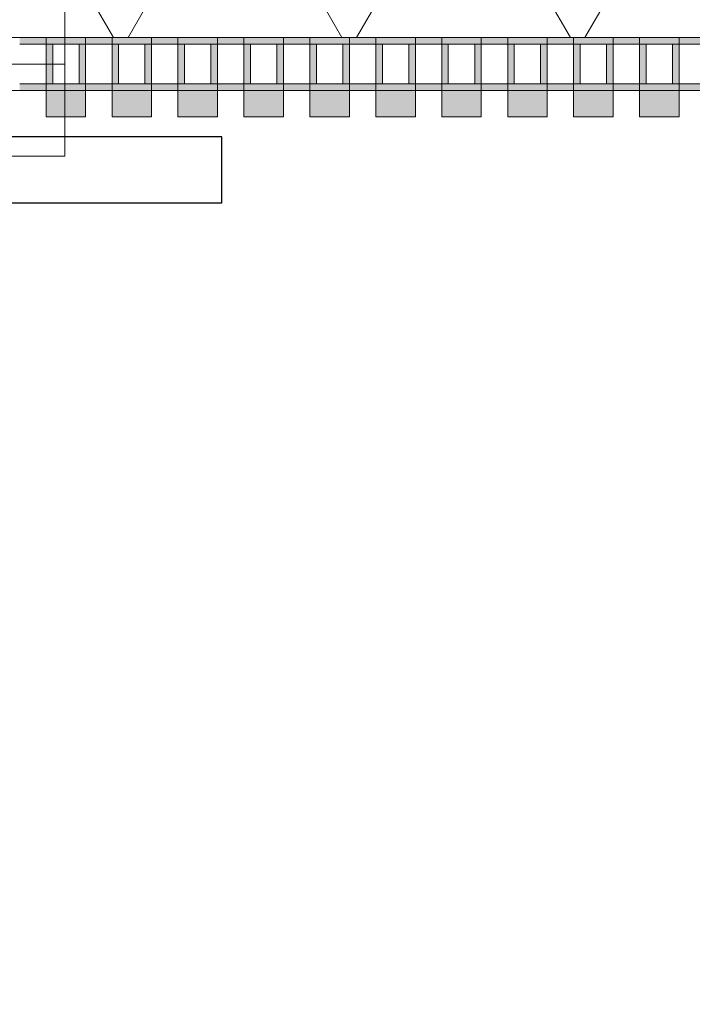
# Model space of a CAD drawing. Header units: metres. Extents: x -167 to 233, y -155 to 122.
# Tile 86 of 176: x 46.862 to 47.372, y 27.477 to 28.223. Entities that reach past the tile are written whole.
import ezdxf

# ---------------------------------------------------------------- set-up
doc = ezdxf.new("R2010")
doc.units = ezdxf.units.M
doc.header["$MEASUREMENT"] = 0
doc.linetypes.add('Strichlinie eng', pattern=[0.23, 0.15, -0.08])
for name, color, linetype in [('10 Wand außen', 7, 'Continuous'), ('40 Absturzsicherung', 7, 'Continuous'), ('50 Sanitäreinrichtung', 7, 'Continuous'), ('94 Genehmigungsplanung Bemaßung', 7, 'Continuous')]:
    doc.layers.add(name, color=color, linetype=linetype)
doc.styles.add('ERSTELLTER_STIL_1', font='arial.ttf')
doc.dimstyles.new('ERSTELLTER_STIL__1', dxfattribs={"dimtxt": 0.25, "dimasz": 0.19, "dimexe": 0.18, "dimexo": 0.1, "dimgap": 0, "dimtad": 1, "dimtih": 1, "dimtoh": 1, "dimzin": 0, "dimdsep": 46, "dimtxsty": 'ERSTELLTER_STIL_1', "dimblk": 'ARROWHEAD_6', "dimblk1": 'ARROWHEAD_6', "dimblk2": 'ARROWHEAD_6', "dimcen": 0.09, "dimclrd": 7, "dimclre": 7, "dimclrt": 7, "dimazin": 0, "dimtfac": 1, "dimtdec": 4, "dimtmove": 0, "dimatfit": 3, "dimfxl": 1, "dimtolj": 1, "dimtzin": 0, "dimarcsym": 0})

# ---------------------------------------------------------------- blocks, each defined once
blk = doc.blocks.new('Rechteck Raster Kassetten Fassade - ACB_2')
at = {"layer": '50 Sanitäreinrichtung', "linetype": 'Continuous', "lineweight": 0, "true_color": 0x9e9e9e}
for points in [[(9.09, 0.17), (9.09, 0.19), (9.06, 0.19), (9.06, 0.17)], [(9.14, 0.17), (9.14, 0.19), (9.11, 0.19), (9.11, 0.17)], [(9.19, 0.17), (9.19, 0.19), (9.16, 0.19), (9.16, 0.17)], [(9.24, 0.17), (9.24, 0.19), (9.21, 0.19), (9.21, 0.17)], [(9.29, 0.17), (9.29, 0.19), (9.26, 0.19), (9.26, 0.17)], [(9.34, 0.17), (9.34, 0.19), (9.31, 0.19), (9.31, 0.17)], [(9.39, 0.17), (9.39, 0.19), (9.36, 0.19), (9.36, 0.17)], [(9.44, 0.17), (9.44, 0.19), (9.41, 0.19), (9.41, 0.17)], [(9.49, 0.17), (9.49, 0.19), (9.46, 0.19), (9.46, 0.17)], [(9.54, 0.17), (9.54, 0.19), (9.51, 0.19), (9.51, 0.17)], [(9.04, 0.17), (9.04, 0.165), (9.06, 0.165), (9.06, 0.17)], [(9.06, 0.13), (9.11, 0.13), (9.11, 0.135), (9.065, 0.135), (9.065, 0.165), (9.11, 0.165), (9.11, 0.17), (9.06, 0.17)], [(9.085, 0.135), (9.09, 0.135), (9.09, 0.165), (9.085, 0.165)], [(9.11, 0.13), (9.16, 0.13), (9.16, 0.135), (9.115, 0.135), (9.115, 0.165), (9.16, 0.165), (9.16, 0.17), (9.11, 0.17)], [(9.135, 0.165), (9.135, 0.135), (9.14, 0.135), (9.14, 0.165)], [(9.16, 0.13), (9.21, 0.13), (9.21, 0.135), (9.165, 0.135), (9.165, 0.165), (9.21, 0.165), (9.21, 0.17), (9.16, 0.17)], [(9.185, 0.165), (9.185, 0.135), (9.19, 0.135), (9.19, 0.165)], [(9.21, 0.13), (9.26, 0.13), (9.26, 0.135), (9.215, 0.135), (9.215, 0.165), (9.26, 0.165), (9.26, 0.17), (9.21, 0.17)], [(9.235, 0.165), (9.235, 0.135), (9.24, 0.135), (9.24, 0.165)], [(9.26, 0.13), (9.31, 0.13), (9.31, 0.135), (9.265, 0.135), (9.265, 0.165), (9.31, 0.165), (9.31, 0.17), (9.26, 0.17)], [(9.285, 0.165), (9.285, 0.135), (9.29, 0.135), (9.29, 0.165)], [(9.31, 0.13), (9.36, 0.13), (9.36, 0.135), (9.315, 0.135), (9.315, 0.165), (9.36, 0.165), (9.36, 0.17), (9.31, 0.17)], [(9.335, 0.165), (9.335, 0.135), (9.34, 0.135), (9.34, 0.165)], [(9.36, 0.13), (9.41, 0.13), (9.41, 0.135), (9.365, 0.135), (9.365, 0.165), (9.41, 0.165), (9.41, 0.17), (9.36, 0.17)], [(9.385, 0.165), (9.385, 0.135), (9.39, 0.135), (9.39, 0.165)], [(9.41, 0.13), (9.46, 0.13), (9.46, 0.135), (9.415, 0.135), (9.415, 0.165), (9.46, 0.165), (9.46, 0.17), (9.41, 0.17)], [(9.435, 0.165), (9.435, 0.135), (9.44, 0.135), (9.44, 0.165)], [(9.46, 0.13), (9.51, 0.13), (9.51, 0.135), (9.465, 0.135), (9.465, 0.165), (9.51, 0.165), (9.51, 0.17), (9.46, 0.17)], [(9.485, 0.165), (9.485, 0.135), (9.49, 0.135), (9.49, 0.165)], [(9.51, 0.13), (9.56, 0.13), (9.56, 0.135), (9.515, 0.135), (9.515, 0.165), (9.56, 0.165), (9.56, 0.17), (9.51, 0.17)], [(9.535, 0.165), (9.535, 0.135), (9.54, 0.135), (9.54, 0.165)], [(9.06, 0.135), (9.04, 0.135), (9.04, 0.13), (9.06, 0.13)]]:
    blk.add_hatch(color=253, dxfattribs=at).paths.add_polyline_path(points)
at = {"layer": '50 Sanitäreinrichtung', "linetype": 'Continuous', "lineweight": 18}
h = blk.add_hatch(dxfattribs=at)
h.set_pattern_fill('Dämmung__weich_0001', color=8, style=0, pattern_type=2)
h.set_pattern_definition([(60, (0, 0), (-0.1299038, 0.075), []), (120, (0, 0), (0.1299038, 0.075), [])])
h.paths.add_polyline_path([(0, 0), (20.25, 0), (20.38, 0.13), (0, 0.13)])
at = {"layer": '50 Sanitäreinrichtung', "color": 251, "linetype": 'Continuous', "lineweight": 18, "true_color": 0x5f5f5f}
for p, q in [((9.09, 0.19), (9.06, 0.19)), ((9.06, 0.19), (9.06, 0.17)), ((9.09, 0.19), (9.06, 0.19)), ((9.06, 0.19), (9.06, 0.17)), ((9.09, 0.19), (9.09, 0.17)), ((9.09, 0.19), (9.09, 0.17)), ((9.14, 0.19), (9.11, 0.19)), ((9.11, 0.19), (9.11, 0.17)), ((9.14, 0.19), (9.11, 0.19)), ((9.11, 0.19), (9.11, 0.17)), ((9.14, 0.19), (9.14, 0.17)), ((9.14, 0.19), (9.14, 0.17)), ((9.19, 0.19), (9.16, 0.19)), ((9.16, 0.19), (9.16, 0.17)), ((9.19, 0.19), (9.16, 0.19)), ((9.16, 0.19), (9.16, 0.17)), ((9.19, 0.19), (9.19, 0.17)), ((9.19, 0.19), (9.19, 0.17)), ((9.24, 0.19), (9.21, 0.19)), ((9.21, 0.19), (9.21, 0.17)), ((9.24, 0.19), (9.21, 0.19)), ((9.21, 0.19), (9.21, 0.17)), ((9.24, 0.19), (9.24, 0.17)), ((9.24, 0.19), (9.24, 0.17)), ((9.29, 0.19), (9.26, 0.19)), ((9.26, 0.19), (9.26, 0.17)), ((9.29, 0.19), (9.26, 0.19)), ((9.26, 0.19), (9.26, 0.17)), ((9.29, 0.19), (9.29, 0.17)), ((9.29, 0.19), (9.29, 0.17)), ((9.34, 0.19), (9.31, 0.19)), ((9.31, 0.19), (9.31, 0.17)), ((9.34, 0.19), (9.31, 0.19)), ((9.31, 0.19), (9.31, 0.17)), ((9.34, 0.19), (9.34, 0.17)), ((9.34, 0.19), (9.34, 0.17)), ((9.39, 0.19), (9.36, 0.19)), ((9.36, 0.19), (9.36, 0.17)), ((9.39, 0.19), (9.36, 0.19)), ((9.36, 0.19), (9.36, 0.17)), ((9.39, 0.19), (9.39, 0.17)), ((9.39, 0.19), (9.39, 0.17)), ((9.44, 0.19), (9.41, 0.19)), ((9.41, 0.19), (9.41, 0.17)), ((9.44, 0.19), (9.41, 0.19)), ((9.41, 0.19), (9.41, 0.17)), ((9.44, 0.19), (9.44, 0.17)), ((9.44, 0.19), (9.44, 0.17)), ((9.49, 0.19), (9.46, 0.19)), ((9.46, 0.19), (9.46, 0.17)), ((9.49, 0.19), (9.46, 0.19)), ((9.46, 0.19), (9.46, 0.17)), ((9.49, 0.19), (9.49, 0.17)), ((9.49, 0.19), (9.49, 0.17)), ((9.54, 0.19), (9.51, 0.19)), ((9.51, 0.19), (9.51, 0.17)), ((9.54, 0.19), (9.51, 0.19)), ((9.51, 0.19), (9.51, 0.17)), ((9.54, 0.19), (9.54, 0.17)), ((9.54, 0.19), (9.54, 0.17)), ((9.09, 0.17), (9.01, 0.17)), ((9.09, 0.17), (9.01, 0.17)), ((9.06, 0.165), (9.04, 0.165)), ((9.06, 0.165), (9.04, 0.165)), ((9.14, 0.17), (9.06, 0.17)), ((9.06, 0.17), (9.06, 0.165)), ((9.14, 0.17), (9.06, 0.17)), ((9.06, 0.17), (9.06, 0.165)), ((9.09, 0.17), (9.06, 0.17)), ((9.09, 0.17), (9.06, 0.17)), ((9.065, 0.165), (9.06, 0.165)), ((9.06, 0.165), (9.06, 0.135)), ((9.065, 0.165), (9.06, 0.165)), ((9.06, 0.165), (9.06, 0.135)), ((9.085, 0.165), (9.065, 0.165)), ((9.065, 0.165), (9.065, 0.135)), ((9.085, 0.165), (9.065, 0.165)), ((9.085, 0.165), (9.065, 0.165)), ((9.065, 0.165), (9.065, 0.135)), ((9.085, 0.165), (9.065, 0.165)), ((9.085, 0.165), (9.085, 0.135)), ((9.09, 0.165), (9.085, 0.165)), ((9.085, 0.165), (9.085, 0.135)), ((9.09, 0.165), (9.085, 0.165)), ((9.09, 0.17), (9.09, 0.165)), ((9.09, 0.17), (9.09, 0.165)), ((9.09, 0.165), (9.09, 0.135)), ((9.11, 0.165), (9.09, 0.165)), ((9.09, 0.165), (9.09, 0.135)), ((9.11, 0.165), (9.09, 0.165)), ((9.19, 0.17), (9.11, 0.17)), ((9.11, 0.17), (9.11, 0.165)), ((9.19, 0.17), (9.11, 0.17)), ((9.11, 0.17), (9.11, 0.165)), ((9.14, 0.17), (9.11, 0.17)), ((9.14, 0.17), (9.11, 0.17)), ((9.115, 0.165), (9.11, 0.165)), ((9.11, 0.165), (9.11, 0.135)), ((9.115, 0.165), (9.11, 0.165)), ((9.11, 0.165), (9.11, 0.135)), ((9.135, 0.165), (9.115, 0.165)), ((9.115, 0.165), (9.115, 0.135)), ((9.135, 0.165), (9.115, 0.165)), ((9.135, 0.165), (9.115, 0.165)), ((9.115, 0.165), (9.115, 0.135)), ((9.135, 0.165), (9.115, 0.165)), ((9.135, 0.165), (9.135, 0.135)), ((9.14, 0.165), (9.135, 0.165)), ((9.135, 0.165), (9.135, 0.135)), ((9.14, 0.165), (9.135, 0.165)), ((9.14, 0.17), (9.14, 0.165)), ((9.14, 0.17), (9.14, 0.165)), ((9.14, 0.165), (9.14, 0.135)), ((9.16, 0.165), (9.14, 0.165)), ((9.14, 0.165), (9.14, 0.135)), ((9.16, 0.165), (9.14, 0.165)), ((9.24, 0.17), (9.16, 0.17)), ((9.16, 0.17), (9.16, 0.165)), ((9.24, 0.17), (9.16, 0.17)), ((9.16, 0.17), (9.16, 0.165)), ((9.19, 0.17), (9.16, 0.17)), ((9.19, 0.17), (9.16, 0.17)), ((9.165, 0.165), (9.16, 0.165)), ((9.16, 0.165), (9.16, 0.135)), ((9.165, 0.165), (9.16, 0.165)), ((9.16, 0.165), (9.16, 0.135)), ((9.185, 0.165), (9.165, 0.165)), ((9.165, 0.165), (9.165, 0.135)), ((9.185, 0.165), (9.165, 0.165)), ((9.185, 0.165), (9.165, 0.165)), ((9.165, 0.165), (9.165, 0.135)), ((9.185, 0.165), (9.165, 0.165)), ((9.185, 0.165), (9.185, 0.135)), ((9.19, 0.165), (9.185, 0.165)), ((9.185, 0.165), (9.185, 0.135)), ((9.19, 0.165), (9.185, 0.165)), ((9.19, 0.17), (9.19, 0.165)), ((9.19, 0.17), (9.19, 0.165)), ((9.19, 0.165), (9.19, 0.135)), ((9.21, 0.165), (9.19, 0.165)), ((9.19, 0.165), (9.19, 0.135)), ((9.21, 0.165), (9.19, 0.165)), ((9.29, 0.17), (9.21, 0.17)), ((9.21, 0.17), (9.21, 0.165)), ((9.29, 0.17), (9.21, 0.17)), ((9.21, 0.17), (9.21, 0.165)), ((9.24, 0.17), (9.21, 0.17)), ((9.24, 0.17), (9.21, 0.17)), ((9.215, 0.165), (9.21, 0.165)), ((9.21, 0.165), (9.21, 0.135)), ((9.215, 0.165), (9.21, 0.165)), ((9.21, 0.165), (9.21, 0.135)), ((9.235, 0.165), (9.215, 0.165)), ((9.215, 0.165), (9.215, 0.135)), ((9.235, 0.165), (9.215, 0.165)), ((9.235, 0.165), (9.215, 0.165)), ((9.215, 0.165), (9.215, 0.135)), ((9.235, 0.165), (9.215, 0.165)), ((9.235, 0.165), (9.235, 0.135)), ((9.24, 0.165), (9.235, 0.165)), ((9.235, 0.165), (9.235, 0.135)), ((9.24, 0.165), (9.235, 0.165)), ((9.24, 0.17), (9.24, 0.165)), ((9.24, 0.17), (9.24, 0.165)), ((9.24, 0.165), (9.24, 0.135)), ((9.26, 0.165), (9.24, 0.165)), ((9.24, 0.165), (9.24, 0.135)), ((9.26, 0.165), (9.24, 0.165)), ((9.34, 0.17), (9.26, 0.17)), ((9.26, 0.17), (9.26, 0.165)), ((9.34, 0.17), (9.26, 0.17)), ((9.26, 0.17), (9.26, 0.165)), ((9.29, 0.17), (9.26, 0.17)), ((9.29, 0.17), (9.26, 0.17)), ((9.265, 0.165), (9.26, 0.165)), ((9.26, 0.165), (9.26, 0.135)), ((9.265, 0.165), (9.26, 0.165)), ((9.26, 0.165), (9.26, 0.135)), ((9.285, 0.165), (9.265, 0.165)), ((9.265, 0.165), (9.265, 0.135)), ((9.285, 0.165), (9.265, 0.165)), ((9.285, 0.165), (9.265, 0.165)), ((9.265, 0.165), (9.265, 0.135)), ((9.285, 0.165), (9.265, 0.165)), ((9.285, 0.165), (9.285, 0.135)), ((9.29, 0.165), (9.285, 0.165)), ((9.285, 0.165), (9.285, 0.135)), ((9.29, 0.165), (9.285, 0.165)), ((9.29, 0.17), (9.29, 0.165)), ((9.29, 0.17), (9.29, 0.165)), ((9.29, 0.165), (9.29, 0.135)), ((9.31, 0.165), (9.29, 0.165)), ((9.29, 0.165), (9.29, 0.135)), ((9.31, 0.165), (9.29, 0.165)), ((9.39, 0.17), (9.31, 0.17)), ((9.31, 0.17), (9.31, 0.165)), ((9.39, 0.17), (9.31, 0.17)), ((9.31, 0.17), (9.31, 0.165)), ((9.34, 0.17), (9.31, 0.17)), ((9.34, 0.17), (9.31, 0.17)), ((9.315, 0.165), (9.31, 0.165)), ((9.31, 0.165), (9.31, 0.135)), ((9.315, 0.165), (9.31, 0.165)), ((9.31, 0.165), (9.31, 0.135)), ((9.335, 0.165), (9.315, 0.165)), ((9.315, 0.165), (9.315, 0.135)), ((9.335, 0.165), (9.315, 0.165)), ((9.335, 0.165), (9.315, 0.165)), ((9.315, 0.165), (9.315, 0.135)), ((9.335, 0.165), (9.315, 0.165)), ((9.335, 0.165), (9.335, 0.135)), ((9.34, 0.165), (9.335, 0.165)), ((9.335, 0.165), (9.335, 0.135)), ((9.34, 0.165), (9.335, 0.165)), ((9.34, 0.17), (9.34, 0.165)), ((9.34, 0.17), (9.34, 0.165)), ((9.34, 0.165), (9.34, 0.135)), ((9.36, 0.165), (9.34, 0.165)), ((9.34, 0.165), (9.34, 0.135)), ((9.36, 0.165), (9.34, 0.165)), ((9.44, 0.17), (9.36, 0.17)), ((9.36, 0.17), (9.36, 0.165)), ((9.44, 0.17), (9.36, 0.17)), ((9.36, 0.17), (9.36, 0.165)), ((9.39, 0.17), (9.36, 0.17)), ((9.39, 0.17), (9.36, 0.17)), ((9.365, 0.165), (9.36, 0.165)), ((9.36, 0.165), (9.36, 0.135)), ((9.365, 0.165), (9.36, 0.165)), ((9.36, 0.165), (9.36, 0.135)), ((9.385, 0.165), (9.365, 0.165)), ((9.365, 0.165), (9.365, 0.135)), ((9.385, 0.165), (9.365, 0.165)), ((9.385, 0.165), (9.365, 0.165)), ((9.365, 0.165), (9.365, 0.135)), ((9.385, 0.165), (9.365, 0.165)), ((9.385, 0.165), (9.385, 0.135)), ((9.39, 0.165), (9.385, 0.165)), ((9.385, 0.165), (9.385, 0.135)), ((9.39, 0.165), (9.385, 0.165)), ((9.39, 0.17), (9.39, 0.165)), ((9.39, 0.17), (9.39, 0.165)), ((9.39, 0.165), (9.39, 0.135)), ((9.41, 0.165), (9.39, 0.165)), ((9.39, 0.165), (9.39, 0.135)), ((9.41, 0.165), (9.39, 0.165)), ((9.49, 0.17), (9.41, 0.17)), ((9.41, 0.17), (9.41, 0.165)), ((9.49, 0.17), (9.41, 0.17)), ((9.41, 0.17), (9.41, 0.165)), ((9.44, 0.17), (9.41, 0.17)), ((9.44, 0.17), (9.41, 0.17)), ((9.415, 0.165), (9.41, 0.165)), ((9.41, 0.165), (9.41, 0.135)), ((9.415, 0.165), (9.41, 0.165)), ((9.41, 0.165), (9.41, 0.135)), ((9.435, 0.165), (9.415, 0.165)), ((9.415, 0.165), (9.415, 0.135)), ((9.435, 0.165), (9.415, 0.165)), ((9.435, 0.165), (9.415, 0.165)), ((9.415, 0.165), (9.415, 0.135)), ((9.435, 0.165), (9.415, 0.165)), ((9.435, 0.165), (9.435, 0.135)), ((9.44, 0.165), (9.435, 0.165)), ((9.435, 0.165), (9.435, 0.135)), ((9.44, 0.165), (9.435, 0.165)), ((9.44, 0.17), (9.44, 0.165)), ((9.44, 0.17), (9.44, 0.165)), ((9.44, 0.165), (9.44, 0.135)), ((9.46, 0.165), (9.44, 0.165)), ((9.44, 0.165), (9.44, 0.135)), ((9.46, 0.165), (9.44, 0.165)), ((9.54, 0.17), (9.46, 0.17)), ((9.46, 0.17), (9.46, 0.165)), ((9.54, 0.17), (9.46, 0.17)), ((9.46, 0.17), (9.46, 0.165)), ((9.49, 0.17), (9.46, 0.17)), ((9.49, 0.17), (9.46, 0.17)), ((9.465, 0.165), (9.46, 0.165)), ((9.46, 0.165), (9.46, 0.135)), ((9.465, 0.165), (9.46, 0.165)), ((9.46, 0.165), (9.46, 0.135)), ((9.485, 0.165), (9.465, 0.165)), ((9.465, 0.165), (9.465, 0.135)), ((9.485, 0.165), (9.465, 0.165)), ((9.485, 0.165), (9.465, 0.165)), ((9.465, 0.165), (9.465, 0.135)), ((9.485, 0.165), (9.465, 0.165)), ((9.485, 0.165), (9.485, 0.135)), ((9.49, 0.165), (9.485, 0.165)), ((9.485, 0.165), (9.485, 0.135)), ((9.49, 0.165), (9.485, 0.165)), ((9.49, 0.17), (9.49, 0.165)), ((9.49, 0.17), (9.49, 0.165)), ((9.49, 0.165), (9.49, 0.135)), ((9.51, 0.165), (9.49, 0.165)), ((9.49, 0.165), (9.49, 0.135)), ((9.51, 0.165), (9.49, 0.165)), ((9.59, 0.17), (9.51, 0.17)), ((9.51, 0.17), (9.51, 0.165)), ((9.59, 0.17), (9.51, 0.17)), ((9.51, 0.17), (9.51, 0.165)), ((9.54, 0.17), (9.51, 0.17)), ((9.54, 0.17), (9.51, 0.17)), ((9.515, 0.165), (9.51, 0.165)), ((9.51, 0.165), (9.51, 0.135)), ((9.515, 0.165), (9.51, 0.165)), ((9.51, 0.165), (9.51, 0.135)), ((9.535, 0.165), (9.515, 0.165)), ((9.515, 0.165), (9.515, 0.135)), ((9.535, 0.165), (9.515, 0.165)), ((9.535, 0.165), (9.515, 0.165)), ((9.515, 0.165), (9.515, 0.135)), ((9.535, 0.165), (9.515, 0.165)), ((9.535, 0.165), (9.535, 0.135)), ((9.54, 0.165), (9.535, 0.165)), ((9.535, 0.165), (9.535, 0.135)), ((9.54, 0.165), (9.535, 0.165)), ((9.54, 0.17), (9.54, 0.165)), ((9.54, 0.17), (9.54, 0.165)), ((9.54, 0.165), (9.54, 0.135)), ((9.56, 0.165), (9.54, 0.165)), ((9.54, 0.165), (9.54, 0.135)), ((9.56, 0.165), (9.54, 0.165)), ((9.06, 0.135), (9.04, 0.135)), ((9.06, 0.135), (9.04, 0.135)), ((9.065, 0.135), (9.06, 0.135)), ((9.06, 0.135), (9.06, 0.13)), ((9.065, 0.135), (9.06, 0.135)), ((9.06, 0.135), (9.06, 0.13)), ((9.085, 0.135), (9.065, 0.135)), ((9.085, 0.135), (9.065, 0.135)), ((9.085, 0.135), (9.065, 0.135)), ((9.085, 0.135), (9.065, 0.135)), ((9.09, 0.135), (9.085, 0.135)), ((9.09, 0.135), (9.085, 0.135)), ((9.09, 0.135), (9.09, 0.13)), ((9.11, 0.135), (9.09, 0.135)), ((9.09, 0.135), (9.09, 0.13)), ((9.11, 0.135), (9.09, 0.135)), ((9.115, 0.135), (9.11, 0.135)), ((9.11, 0.135), (9.11, 0.13)), ((9.115, 0.135), (9.11, 0.135)), ((9.11, 0.135), (9.11, 0.13)), ((9.135, 0.135), (9.115, 0.135)), ((9.135, 0.135), (9.115, 0.135)), ((9.135, 0.135), (9.115, 0.135)), ((9.135, 0.135), (9.115, 0.135)), ((9.14, 0.135), (9.135, 0.135)), ((9.14, 0.135), (9.135, 0.135)), ((9.14, 0.135), (9.14, 0.13)), ((9.16, 0.135), (9.14, 0.135)), ((9.14, 0.135), (9.14, 0.13)), ((9.16, 0.135), (9.14, 0.135)), ((9.165, 0.135), (9.16, 0.135)), ((9.16, 0.135), (9.16, 0.13)), ((9.165, 0.135), (9.16, 0.135)), ((9.16, 0.135), (9.16, 0.13)), ((9.185, 0.135), (9.165, 0.135)), ((9.185, 0.135), (9.165, 0.135)), ((9.185, 0.135), (9.165, 0.135)), ((9.185, 0.135), (9.165, 0.135)), ((9.19, 0.135), (9.185, 0.135)), ((9.19, 0.135), (9.185, 0.135)), ((9.19, 0.135), (9.19, 0.13)), ((9.21, 0.135), (9.19, 0.135)), ((9.19, 0.135), (9.19, 0.13)), ((9.21, 0.135), (9.19, 0.135)), ((9.215, 0.135), (9.21, 0.135)), ((9.21, 0.135), (9.21, 0.13)), ((9.215, 0.135), (9.21, 0.135)), ((9.21, 0.135), (9.21, 0.13)), ((9.235, 0.135), (9.215, 0.135)), ((9.235, 0.135), (9.215, 0.135)), ((9.235, 0.135), (9.215, 0.135)), ((9.235, 0.135), (9.215, 0.135)), ((9.24, 0.135), (9.235, 0.135)), ((9.24, 0.135), (9.235, 0.135)), ((9.24, 0.135), (9.24, 0.13)), ((9.26, 0.135), (9.24, 0.135)), ((9.24, 0.135), (9.24, 0.13)), ((9.26, 0.135), (9.24, 0.135)), ((9.265, 0.135), (9.26, 0.135)), ((9.26, 0.135), (9.26, 0.13)), ((9.265, 0.135), (9.26, 0.135)), ((9.26, 0.135), (9.26, 0.13)), ((9.285, 0.135), (9.265, 0.135)), ((9.285, 0.135), (9.265, 0.135)), ((9.285, 0.135), (9.265, 0.135)), ((9.285, 0.135), (9.265, 0.135)), ((9.29, 0.135), (9.285, 0.135)), ((9.29, 0.135), (9.285, 0.135)), ((9.29, 0.135), (9.29, 0.13)), ((9.31, 0.135), (9.29, 0.135)), ((9.29, 0.135), (9.29, 0.13)), ((9.31, 0.135), (9.29, 0.135)), ((9.315, 0.135), (9.31, 0.135)), ((9.31, 0.135), (9.31, 0.13)), ((9.315, 0.135), (9.31, 0.135)), ((9.31, 0.135), (9.31, 0.13)), ((9.335, 0.135), (9.315, 0.135)), ((9.335, 0.135), (9.315, 0.135)), ((9.335, 0.135), (9.315, 0.135)), ((9.335, 0.135), (9.315, 0.135)), ((9.34, 0.135), (9.335, 0.135)), ((9.34, 0.135), (9.335, 0.135)), ((9.34, 0.135), (9.34, 0.13)), ((9.36, 0.135), (9.34, 0.135)), ((9.34, 0.135), (9.34, 0.13)), ((9.36, 0.135), (9.34, 0.135)), ((9.365, 0.135), (9.36, 0.135)), ((9.36, 0.135), (9.36, 0.13)), ((9.365, 0.135), (9.36, 0.135)), ((9.36, 0.135), (9.36, 0.13)), ((9.385, 0.135), (9.365, 0.135)), ((9.385, 0.135), (9.365, 0.135)), ((9.385, 0.135), (9.365, 0.135)), ((9.385, 0.135), (9.365, 0.135)), ((9.39, 0.135), (9.385, 0.135)), ((9.39, 0.135), (9.385, 0.135)), ((9.39, 0.135), (9.39, 0.13)), ((9.41, 0.135), (9.39, 0.135)), ((9.39, 0.135), (9.39, 0.13)), ((9.41, 0.135), (9.39, 0.135)), ((9.415, 0.135), (9.41, 0.135)), ((9.41, 0.135), (9.41, 0.13)), ((9.415, 0.135), (9.41, 0.135)), ((9.41, 0.135), (9.41, 0.13)), ((9.435, 0.135), (9.415, 0.135)), ((9.435, 0.135), (9.415, 0.135)), ((9.435, 0.135), (9.415, 0.135)), ((9.435, 0.135), (9.415, 0.135)), ((9.44, 0.135), (9.435, 0.135)), ((9.44, 0.135), (9.435, 0.135)), ((9.44, 0.135), (9.44, 0.13)), ((9.46, 0.135), (9.44, 0.135)), ((9.44, 0.135), (9.44, 0.13)), ((9.46, 0.135), (9.44, 0.135)), ((9.465, 0.135), (9.46, 0.135)), ((9.46, 0.135), (9.46, 0.13)), ((9.465, 0.135), (9.46, 0.135)), ((9.46, 0.135), (9.46, 0.13)), ((9.485, 0.135), (9.465, 0.135)), ((9.485, 0.135), (9.465, 0.135)), ((9.485, 0.135), (9.465, 0.135)), ((9.485, 0.135), (9.465, 0.135)), ((9.49, 0.135), (9.485, 0.135)), ((9.49, 0.135), (9.485, 0.135)), ((9.49, 0.135), (9.49, 0.13)), ((9.51, 0.135), (9.49, 0.135)), ((9.49, 0.135), (9.49, 0.13)), ((9.51, 0.135), (9.49, 0.135)), ((9.515, 0.135), (9.51, 0.135)), ((9.51, 0.135), (9.51, 0.13)), ((9.515, 0.135), (9.51, 0.135)), ((9.51, 0.135), (9.51, 0.13)), ((9.535, 0.135), (9.515, 0.135)), ((9.535, 0.135), (9.515, 0.135)), ((9.535, 0.135), (9.515, 0.135)), ((9.535, 0.135), (9.515, 0.135)), ((9.54, 0.135), (9.535, 0.135)), ((9.54, 0.135), (9.535, 0.135)), ((9.54, 0.135), (9.54, 0.13)), ((9.56, 0.135), (9.54, 0.135)), ((9.54, 0.135), (9.54, 0.13)), ((9.56, 0.135), (9.54, 0.135)), ((20.38, 0.13), (0, 0.13)), ((9.09, 0.13), (9.01, 0.13)), ((9.09, 0.13), (9.01, 0.13)), ((9.14, 0.13), (9.06, 0.13)), ((9.14, 0.13), (9.06, 0.13)), ((9.19, 0.13), (9.11, 0.13)), ((9.19, 0.13), (9.11, 0.13)), ((9.24, 0.13), (9.16, 0.13)), ((9.24, 0.13), (9.16, 0.13)), ((9.29, 0.13), (9.21, 0.13)), ((9.29, 0.13), (9.21, 0.13)), ((9.34, 0.13), (9.26, 0.13)), ((9.34, 0.13), (9.26, 0.13)), ((9.39, 0.13), (9.31, 0.13)), ((9.39, 0.13), (9.31, 0.13)), ((9.44, 0.13), (9.36, 0.13)), ((9.44, 0.13), (9.36, 0.13)), ((9.49, 0.13), (9.41, 0.13)), ((9.49, 0.13), (9.41, 0.13)), ((9.54, 0.13), (9.46, 0.13)), ((9.54, 0.13), (9.46, 0.13)), ((9.59, 0.13), (9.51, 0.13)), ((9.59, 0.13), (9.51, 0.13))]:
    blk.add_line(p, q, dxfattribs=at)
blk = doc.blocks.new('1-Flügelfenster 27')
at = {"layer": '10 Wand außen', "color": 7, "linetype": 'Continuous', "lineweight": 18}
for p, q in [((-0.505, 0.0625), (-0.4925, 0.0625)), ((-0.4925, 0), (-0.4925, 0.0625)), ((0.505, 0.0625), (0.4925, 0.0625)), ((0.4925, 0), (0.4925, 0.0625)), ((-0.445, -0.03), (-0.445, 0.04)), ((-0.445, 0.04), (-0.365, 0.04)), ((-0.365, 0.04), (0.365, 0.04)), ((-0.365, 0.04), (-0.365, -0.03)), ((0.365, -0.03), (0.365, 0.04)), ((0.365, 0.04), (0.445, 0.04)), ((0.445, 0.04), (0.445, -0.03)), ((-0.365, 0.01), (0.365, 0.01)), ((-0.505, 0), (-0.445, 0)), ((-0.505, -0.07), (-0.505, 0)), ((-0.505, -0.07), (-0.505, 0)), ((-0.445, 0), (-0.445, -0.03)), ((0.445, -0.03), (0.445, 0)), ((0.445, 0), (0.505, 0)), ((0.505, -0.07), (0.505, 0)), ((0.505, -0.07), (0.505, 0)), ((0.365, 0), (-0.365, 0)), ((-0.445, -0.03), (-0.425, -0.03)), ((-0.365, -0.03), (-0.445, -0.03)), ((-0.425, -0.03), (-0.425, -0.07)), ((0.365, -0.03), (-0.365, -0.03)), ((0.445, -0.03), (0.365, -0.03)), ((0.425, -0.07), (0.425, -0.03)), ((0.425, -0.03), (0.445, -0.03)), ((-0.425, -0.07), (-0.505, -0.07)), ((0.425, -0.07), (-0.425, -0.07)), ((0.505, -0.07), (0.425, -0.07))]:
    blk.add_line(p, q, dxfattribs=at)
at = {"layer": '10 Wand außen', "color": 7, "linetype": 'Continuous', "lineweight": 13}
for p, q in [((-0.4925, 0.0625), (0.4925, 0.0625)), ((-0.505, -0.07), (-0.505, -0.29)), ((-0.505, -0.07), (-0.505, -0.22)), ((0.505, -0.29), (0.505, -0.07)), ((0.505, -0.22), (0.505, -0.07)), ((-0.505, -0.22), (0.505, -0.22)), ((-0.505, -0.29), (0.505, -0.29))]:
    blk.add_line(p, q, dxfattribs=at)
at = {"layer": '10 Wand außen', "color": 7, "linetype": 'Strichlinie eng', "lineweight": 13}
blk.add_line((-0.505, -0.07), (0.505, -0.07), dxfattribs=at)
blk = doc.blocks.new('*D255', base_point=(27236.13209, 33357.27905))
at = {"layer": '94 Genehmigungsplanung Bemaßung', "color": 7, "linetype": 'Continuous', "lineweight": 13}
for p, q in [((17.34109, 26.18631), (17.34109, 26.56131)), ((58.16249, 26.18631), (58.16249, 26.56131)), ((17.44109, 26.47381), (17.24109, 26.27381)), ((58.06249, 26.27381), (58.26249, 26.47381)), ((17.19109, 26.37381), (17.34109, 26.37381)), ((17.34109, 26.37381), (58.16249, 26.37381)), ((58.16249, 26.37381), (58.31249, 26.37381))]:
    blk.add_line(p, q, dxfattribs=at)
at = {"layer": '94 Genehmigungsplanung Bemaßung', "color": 7, "lineweight": 13, "insert": (37.3228, 26.42381), "char_height": 0.25, "attachment_point": 7, "style": 'ERSTELLTER_STIL_1'}
blk.add_mtext('\\A1;{\\pql;\\fArial|b0|i0|c0|p0;\\W1.000000;40,82}', dxfattribs=at)
blk = doc.blocks.new('ARROWHEAD_6')
at = {"color": 0, "linetype": 'Continuous', "lineweight": 0}
for p, q in [((-0.5, -0.5), (0.5, 0.5)), ((0, 0), (-1, 0))]:
    blk.add_line(p, q, dxfattribs=at)
blk = doc.blocks.new('*D263', base_point=(27236.13209, 33357.27905))
at = {"layer": '94 Genehmigungsplanung Bemaßung', "color": 7, "linetype": 'Continuous', "lineweight": 13}
for p, q in [((17.34109, 24.7136), (17.34109, 25.0886)), ((58.16249, 24.7136), (58.16249, 25.0886)), ((17.44109, 25.0011), (17.24109, 24.8011)), ((58.06249, 24.8011), (58.26249, 25.0011)), ((17.19109, 24.9011), (17.34109, 24.9011)), ((17.34109, 24.9011), (58.16249, 24.9011)), ((58.16249, 24.9011), (58.31249, 24.9011))]:
    blk.add_line(p, q, dxfattribs=at)
at = {"layer": '94 Genehmigungsplanung Bemaßung', "color": 7, "lineweight": 13, "insert": (37.3228, 24.9511), "char_height": 0.25, "attachment_point": 7, "style": 'ERSTELLTER_STIL_1'}
blk.add_mtext('\\A1;{\\pql;\\fArial|b0|i0|c0|p0;\\W1.000000;40,82}', dxfattribs=at)

msp = doc.modelspace()

# ---------------------------------------------------------------- linework, layer by layer
at = {"layer": '40 Absturzsicherung', "color": 250, "linetype": 'Continuous', "lineweight": 25, "true_color": 0x191919, "flags": 128}
msp.add_lwpolyline([(47.01512, 28.08439), (47.01512, 28.13439), (45.7671, 28.13439), (45.7671, 28.08439)], close=True, dxfattribs=at)
at = {"layer": '40 Absturzsicherung', "color": 255, "linetype": 'Continuous', "lineweight": 18, "flags": 128}
msp.add_lwpolyline([(47.01512, 28.08439), (47.01512, 28.13439), (45.7671, 28.13439), (45.7671, 28.08439)], close=True, dxfattribs=at)

# ---------------------------------------------------------------- block references
at = {"layer": '10 Wand außen', "color": 7, "linetype": 'Continuous', "lineweight": 18, "xscale": -1}
msp.add_blockref('1-Flügelfenster 27', (46.39111, 28.40968), dxfattribs=at)
at = {"layer": '50 Sanitäreinrichtung', "color": 251, "linetype": 'Continuous', "lineweight": 18, "true_color": 0x5f5f5f, "xscale": -1, "rotation": 180}
msp.add_blockref('Rechteck Raster Kassetten Fassade - ACB_2', (37.82184, 28.33968), dxfattribs=at)

# ---------------------------------------------------------------- dimensions: what is measured, and where the dimension line sits
at = {"layer": '94 Genehmigungsplanung Bemaßung', "color": 7, "linetype": 'Continuous', "lineweight": 13}
for base, picture, middle in [((58.16249, 26.37381), '*D255', (37.74157, 26.54881)), ((58.16249, 24.9011), '*D263', (37.74157, 25.0761))]:
    dim = msp.add_linear_dim(base=base, p1=(17.34109, 28.17968), p2=(58.16249, 28.17968), dimstyle='ERSTELLTER_STIL__1', dxfattribs=at)
    dim.commit()
    dim.dimension.update_dxf_attribs({"geometry": picture, "text_midpoint": middle, "dimtype": 160})

doc.saveas('drawing.dxf')
